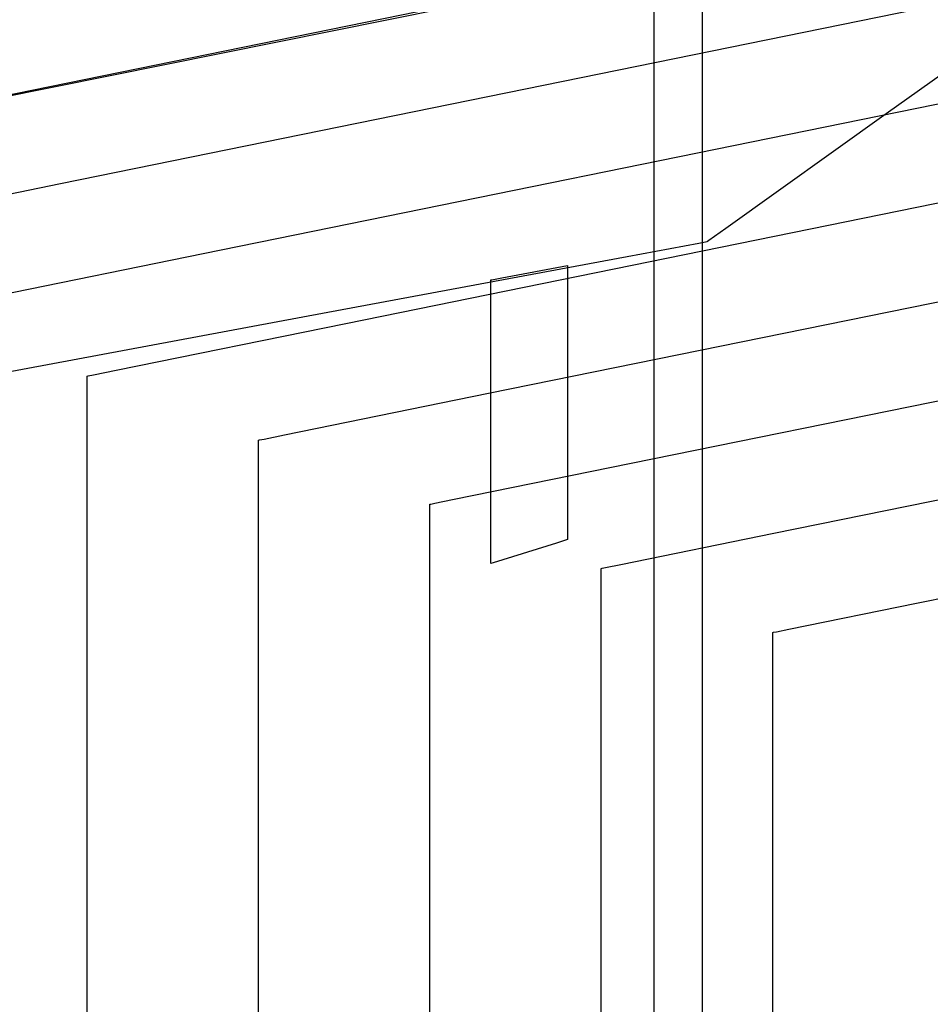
# Model space of a CAD drawing. Extents: x -3.57 to 3.57, y -2.08 to 2.06.
# Tile 133 of 219: x 0.04 to 0.17, y 0.52 to 0.66. Entities that reach past the tile are written whole.
import ezdxf

# ---------------------------------------------------------------- set-up
doc = ezdxf.new("R2010")
doc.units = 0

msp = doc.modelspace()

# ---------------------------------------------------------------- linework, layer by layer
at = {"layer": 'Layer 1', "color": 7, "linetype": 'CONTINUOUS'}
for p, q in [((0.364528, 0.720678), (0.026363, 0.651751)), ((0.364528, 0.720678), (0.026363, 0.651751)), ((0.044786, 0.641017), (0.354768, 0.7042)), ((0.065655, 0.630789), (0.347458, 0.688225)), ((0.15842, 0.678202), (-0.026559, 0.640965)), ((0.086527, 0.620554), (0.340151, 0.672249)), ((0.131638, 0.662131), (0.131638, 0.671359)), ((0.138669, 0.668911), (0.138669, 0.624272)), ((0.131638, 0.376511), (0.131638, 0.662131)), ((0.1074, 0.610322), (0.33284, 0.656271)), ((0.003753, 0.632653), (0.044786, 0.641017)), ((0.128272, 0.600088), (0.32553, 0.640295)), ((0.028352, 0.623186), (0.065655, 0.630789)), ((0.109373, 0.627209), (0.118984, 0.629012)), ((0.118984, 0.629012), (0.118984, 0.629012)), ((0.118984, 0.629012), (0.118984, 0.629012)), ((0.118984, 0.629012), (0.118984, 0.629012)), ((0.118984, 0.629012), (0.118984, 0.629012)), ((0.118984, 0.629012), (0.118984, 0.629012)), ((0.118984, 0.629012), (0.118984, 0.629011)), ((0.118984, 0.629011), (0.118984, 0.629009)), ((0.118984, 0.629009), (0.118984, 0.628984)), ((0.118984, 0.628984), (0.118984, 0.628861)), ((0.118984, 0.628861), (0.118984, 0.62834)), ((0.118984, 0.62834), (0.118984, 0.623168)), ((0.107732, 0.626752), (0.107732, 0.626902)), ((0.107732, 0.626902), (0.107732, 0.626902)), ((0.107732, 0.626902), (0.107732, 0.626902)), ((0.107732, 0.626902), (0.107732, 0.626902)), ((0.107732, 0.626902), (0.107732, 0.626902)), ((0.107732, 0.626902), (0.107732, 0.626902)), ((0.107732, 0.626902), (0.107732, 0.626902)), ((0.107732, 0.626902), (0.107732, 0.626902)), ((0.107732, 0.626902), (0.107732, 0.626902)), ((0.107732, 0.626902), (0.107732, 0.626902)), ((0.107732, 0.626902), (0.107732, 0.626902)), ((0.107732, 0.626902), (0.107733, 0.626902)), ((0.107732, 0.625648), (0.107732, 0.626752)), ((0.107733, 0.626902), (0.10774, 0.626903)), ((0.107733, 0.626902), (0.107733, 0.626902)), ((0.10774, 0.626903), (0.107775, 0.62691)), ((0.107775, 0.62691), (0.107921, 0.626937)), ((0.107921, 0.626937), (0.109373, 0.627209)), ((0.107732, 0.591466), (0.107732, 0.625648)), ((0.138669, 0.624272), (0.138669, 0.339234)), ((0.149145, 0.589856), (0.318223, 0.624316)), ((0.118984, 0.623168), (0.118984, 0.590144)), ((0.052955, 0.613711), (0.086527, 0.620554)), ((0.049628, 0.613033), (0.052955, 0.613711)), ((0.048673, 0.612838), (0.048673, 0.612839)), ((0.048673, 0.612839), (0.048673, 0.612839)), ((0.048673, 0.612839), (0.048673, 0.612839)), ((0.048673, 0.612839), (0.048673, 0.612839)), ((0.048673, 0.612839), (0.048673, 0.612839)), ((0.048673, 0.612839), (0.048674, 0.612839)), ((0.048673, 0.612814), (0.048673, 0.612838)), ((0.048673, 0.612838), (0.048673, 0.612838)), ((0.048673, 0.608263), (0.048673, 0.612814)), ((0.048674, 0.612839), (0.048678, 0.61284)), ((0.048674, 0.612839), (0.048674, 0.612839)), ((0.048678, 0.61284), (0.048693, 0.612843)), ((0.048693, 0.612843), (0.04885, 0.612875)), ((0.04885, 0.612875), (0.049628, 0.613033)), ((0.077558, 0.60424), (0.1074, 0.610322)), ((0.048673, 0.579238), (0.048673, 0.608263)), ((0.170017, 0.579625), (0.310913, 0.608344)), ((0.073909, 0.603497), (0.074601, 0.603638)), ((0.074601, 0.603638), (0.077558, 0.60424)), ((0.073752, 0.603464), (0.073752, 0.603465)), ((0.073752, 0.603465), (0.073752, 0.603465)), ((0.073752, 0.603465), (0.073752, 0.603465)), ((0.073752, 0.603465), (0.073752, 0.603465)), ((0.073752, 0.603465), (0.073752, 0.603465)), ((0.073752, 0.603465), (0.073752, 0.603465)), ((0.073752, 0.603465), (0.073753, 0.603465)), ((0.073752, 0.603443), (0.073752, 0.603464)), ((0.073752, 0.603464), (0.073752, 0.603464)), ((0.073752, 0.599397), (0.073752, 0.603443)), ((0.073753, 0.603465), (0.073756, 0.603465)), ((0.073756, 0.603465), (0.073769, 0.603468)), ((0.073769, 0.603468), (0.073909, 0.603497)), ((0.073752, 0.573597), (0.073752, 0.599397)), ((0.102161, 0.594765), (0.128272, 0.600088)), ((0.098831, 0.594086), (0.098831, 0.594087)), ((0.098831, 0.594087), (0.098831, 0.594087)), ((0.098831, 0.594087), (0.098831, 0.594087)), ((0.098831, 0.594087), (0.098831, 0.594087)), ((0.098831, 0.594087), (0.098831, 0.594087)), ((0.098831, 0.594087), (0.098831, 0.594087)), ((0.098831, 0.594087), (0.098832, 0.594087)), ((0.098831, 0.594068), (0.098831, 0.594086)), ((0.098831, 0.594086), (0.098831, 0.594086)), ((0.098831, 0.590528), (0.098831, 0.594068)), ((0.098832, 0.594087), (0.098834, 0.594087)), ((0.098834, 0.594087), (0.098846, 0.59409)), ((0.098846, 0.59409), (0.098968, 0.594115)), ((0.098968, 0.594115), (0.099573, 0.594238)), ((0.099573, 0.594238), (0.102161, 0.594765)), ((0.107732, 0.586113), (0.107732, 0.591466)), ((0.098831, 0.567953), (0.098831, 0.590528)), ((0.118984, 0.590144), (0.118984, 0.588991)), ((0.126764, 0.585294), (0.149145, 0.589856)), ((0.117344, 0.58842), (0.108072, 0.585524)), ((0.118796, 0.588874), (0.117344, 0.58842)), ((0.118942, 0.58892), (0.118796, 0.588874)), ((0.118976, 0.588931), (0.118942, 0.58892)), ((0.118983, 0.588933), (0.118976, 0.588931)), ((0.118984, 0.588933), (0.118983, 0.588933)), ((0.118984, 0.588991), (0.118984, 0.588933)), ((0.118984, 0.588933), (0.118984, 0.588933)), ((0.118984, 0.588933), (0.118984, 0.588933)), ((0.118984, 0.588933), (0.118984, 0.588933)), ((0.118984, 0.588933), (0.118984, 0.588933)), ((0.118984, 0.588933), (0.118984, 0.588933)), ((0.118984, 0.588933), (0.118984, 0.588933)), ((0.118984, 0.588933), (0.118984, 0.588933)), ((0.118984, 0.588933), (0.118984, 0.588933)), ((0.118984, 0.588933), (0.118984, 0.588933)), ((0.107732, 0.585573), (0.107732, 0.586113)), ((0.107732, 0.585446), (0.107732, 0.585573)), ((0.107732, 0.585421), (0.107732, 0.585446)), ((0.107749, 0.585422), (0.107732, 0.585417)), ((0.107732, 0.585418), (0.107732, 0.585421)), ((0.107732, 0.585417), (0.107732, 0.585418)), ((0.107732, 0.585418), (0.107732, 0.585418)), ((0.107732, 0.585417), (0.107732, 0.585417)), ((0.107732, 0.585417), (0.107732, 0.585417)), ((0.107732, 0.585417), (0.107732, 0.585417)), ((0.107732, 0.585417), (0.107732, 0.585417)), ((0.107732, 0.585417), (0.107732, 0.585417)), ((0.107732, 0.585417), (0.107732, 0.585417)), ((0.107732, 0.585417), (0.107732, 0.585417)), ((0.108072, 0.585524), (0.107749, 0.585422)), ((0.124546, 0.584842), (0.126764, 0.585294)), ((0.123909, 0.584712), (0.123909, 0.584713)), ((0.123909, 0.584713), (0.123909, 0.584713)), ((0.123909, 0.584713), (0.123909, 0.584713)), ((0.123909, 0.584713), (0.123909, 0.584713)), ((0.123909, 0.584713), (0.123909, 0.584713)), ((0.123909, 0.584713), (0.12391, 0.584713)), ((0.123909, 0.584696), (0.123909, 0.584712)), ((0.123909, 0.584712), (0.123909, 0.584712)), ((0.123909, 0.581662), (0.123909, 0.584696)), ((0.12391, 0.584713), (0.12391, 0.584713)), ((0.12391, 0.584713), (0.123913, 0.584713)), ((0.123913, 0.584713), (0.123923, 0.584715)), ((0.123923, 0.584715), (0.124027, 0.584737)), ((0.124027, 0.584737), (0.124546, 0.584842)), ((0.123909, 0.562313), (0.123909, 0.581662)), ((0.048673, 0.372506), (0.048673, 0.579238)), ((0.151367, 0.575823), (0.170017, 0.579625)), ((0.148988, 0.575338), (0.148988, 0.575339)), ((0.148988, 0.575339), (0.148988, 0.575339)), ((0.148988, 0.575339), (0.148988, 0.575339)), ((0.148988, 0.575339), (0.148988, 0.575339)), ((0.148988, 0.575339), (0.148988, 0.575339)), ((0.148988, 0.575339), (0.148988, 0.575339)), ((0.148988, 0.575339), (0.148989, 0.575339)), ((0.148988, 0.575325), (0.148988, 0.575338)), ((0.148988, 0.575338), (0.148988, 0.575338)), ((0.148988, 0.572797), (0.148988, 0.575325)), ((0.148989, 0.575339), (0.148991, 0.575339)), ((0.148991, 0.575339), (0.148999, 0.575341)), ((0.148999, 0.575341), (0.149087, 0.575359)), ((0.149087, 0.575359), (0.149519, 0.575447)), ((0.149519, 0.575447), (0.151367, 0.575823)), ((0.073752, 0.389833), (0.073752, 0.573597)), ((0.148988, 0.556672), (0.148988, 0.572797)), ((0.098831, 0.407163), (0.098831, 0.567953)), ((0.123909, 0.424493), (0.123909, 0.562313)), ((0.148988, 0.441824), (0.148988, 0.556672))]:
    msp.add_line(p, q, dxfattribs=at)
at = {"layer": 'Layer 1', "color": 8, "linetype": 'CONTINUOUS'}
for p, q in [((0.118779, 0.670588), (0.003288, 0.647048)), ((0.165587, 0.651249), (0.175972, 0.658667)), ((0.142133, 0.634498), (0.165587, 0.651249)), ((0.13965, 0.632725), (0.142133, 0.634498)), ((0.138185, 0.632306), (0.139146, 0.632485)), ((0.139146, 0.632485), (0.139346, 0.632522)), ((0.139346, 0.632522), (0.139374, 0.632528)), ((0.139374, 0.632528), (0.139375, 0.632529)), ((0.139374, 0.632528), (0.139374, 0.632528)), ((0.139374, 0.632528), (0.139374, 0.632528)), ((0.139374, 0.632528), (0.139374, 0.632528)), ((0.139374, 0.632528), (0.139374, 0.632528)), ((0.139374, 0.632528), (0.139374, 0.632528)), ((0.139374, 0.632528), (0.139374, 0.632528)), ((0.139374, 0.632528), (0.139374, 0.632528)), ((0.139375, 0.632529), (0.13938, 0.632532)), ((0.13938, 0.632532), (0.139425, 0.632564)), ((0.139425, 0.632564), (0.13965, 0.632725)), ((0.127673, 0.630346), (0.138185, 0.632306)), ((0.083905, 0.622186), (0.127673, 0.630346)), ((-0.014931, 0.603758), (0.083905, 0.622186))]:
    msp.add_line(p, q, dxfattribs=at)

doc.saveas('drawing.dxf')
